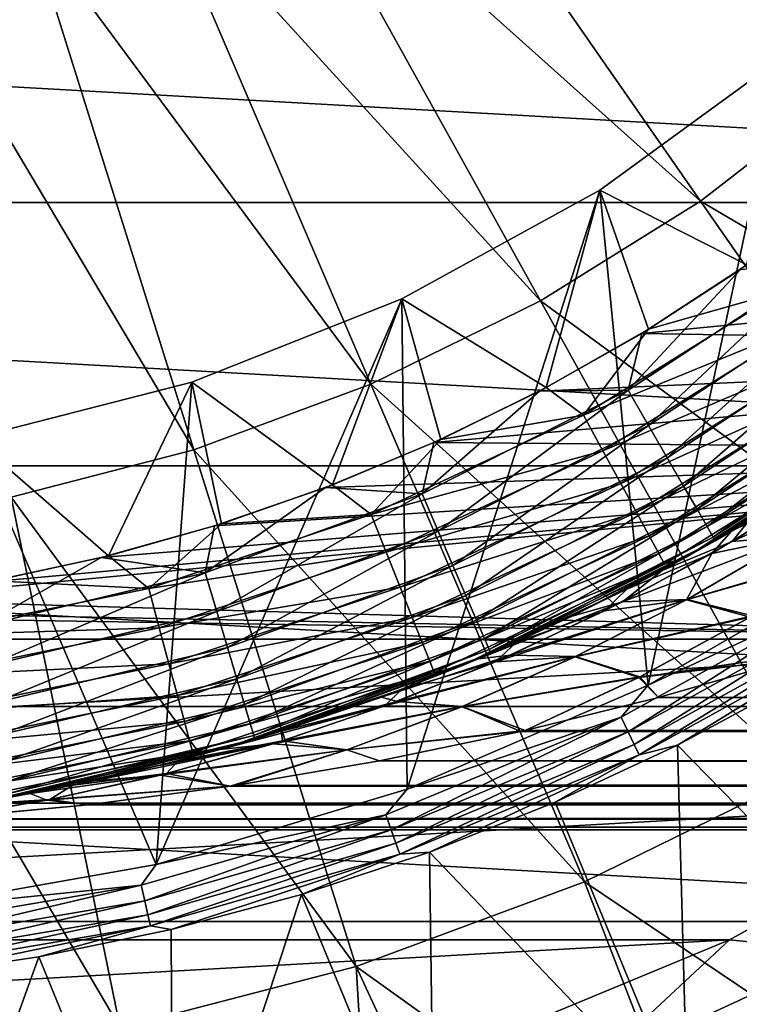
# Model space of a CAD drawing. Header units: metres. Extents: x -99 to 99, y -314 to 25.
# Tile 50 of 256: x -73.83 to -68.83, y -16.21 to -9.37. Entities that reach past the tile are written whole.
import ezdxf

# ---------------------------------------------------------------- set-up
doc = ezdxf.new("R2010")
doc.units = ezdxf.units.M
doc.layers.add('solid_K2442E1000C35', color=7, linetype='CONTINUOUS')

msp = doc.modelspace()

# ---------------------------------------------------------------- linework, layer by layer
at = {"layer": 'solid_K2442E1000C35'}
for points in [[(-68.063637, -9.827191, 108.093414), (-70.568115, -6.909821, 108.963676), (-71.2976, -7.474488, 108.963676)], [(-68.063637, -9.827191, 108.093414), (-67.112717, -8.923278, 108.093414), (-70.568115, -6.909821, 108.963676)], [(-69.10112, -10.630264, 108.093414), (-71.2976, -7.474488, 108.963676), (-72.080475, -7.962457, 108.963676)], [(-69.10112, -10.630264, 108.093414), (-68.063637, -9.827191, 108.093414), (-71.2976, -7.474488, 108.963676)], [(-70.214523, -11.324256, 108.093414), (-72.080475, -7.962457, 108.963676), (-72.908699, -8.368719, 108.963676)], [(-70.214523, -11.324256, 108.093414), (-69.10112, -10.630264, 108.093414), (-72.080475, -7.962457, 108.963676)], [(-71.392433, -11.902046, 108.093414), (-72.908699, -8.368719, 108.963676), (-73.773773, -8.689108, 108.963676)], [(-71.392433, -11.902046, 108.093414), (-70.214523, -11.324256, 108.093414), (-72.908699, -8.368719, 108.963676)], [(-94.519592, -8.677193, -4), (-58.480408, -8.677193, -4), (-59.565697, -10.640945, -4)], [(-94.519592, -8.677193, -4), (-59.565697, -10.640945, -4), (-93.434303, -10.640945, -4)], [(-72.622742, -12.357704, 108.093414), (-73.773773, -8.689108, 108.963676), (-74.666824, -8.920335, 108.963676)], [(-72.622742, -12.357704, 108.093414), (-71.392433, -11.902046, 108.093414), (-73.773773, -8.689108, 108.963676)], [(-73.892845, -12.686557, 108.093414), (-72.622742, -12.357704, 108.093414), (-74.666824, -8.920335, 108.963676)], [(-68.532455, -9.631625, 59.5), (-69.8022, -10.554106, 59.5), (-68.778885, -11.074023, 59.5)], [(-69.802139, -10.554075, 60.900002), (-69.8022, -10.554106, 59.5), (-68.532455, -9.631625, 59.5)], [(-68.532188, -9.6314, 60.900002), (-69.802139, -10.554075, 60.900002), (-68.532455, -9.631625, 59.5)], [(-69.466721, -13.994093, 60.900002), (-69.802139, -10.554075, 60.900002), (-68.532188, -9.6314, 60.900002)], [(-67.889122, -13.0826, 60.900002), (-69.466721, -13.994093, 60.900002), (-68.532188, -9.6314, 60.900002)], [(-65.611595, -12.683472, 106.922951), (-68.063637, -9.827191, 108.093414), (-69.10112, -10.630264, 108.093414)], [(-69.802139, -10.554075, 60.900002), (-71.177711, -11.310313, 60.900002), (-69.8022, -10.554106, 59.5)], [(-71.139763, -14.716301, 60.900002), (-71.177711, -11.310313, 60.900002), (-69.802139, -10.554075, 60.900002)], [(-71.177711, -11.310313, 60.900002), (-71.177658, -11.310305, 59.5), (-69.8022, -10.554106, 59.5)], [(-69.8022, -10.554106, 59.5), (-71.177658, -11.310305, 59.5), (-70.173508, -11.925833, 59.5)], [(-69.466721, -13.994093, 60.900002), (-71.139763, -14.716301, 60.900002), (-69.802139, -10.554075, 60.900002)], [(-69.8022, -10.554106, 59.5), (-70.173508, -11.925833, 59.5), (-69.463623, -11.521256, 59.5)], [(-69.8022, -10.554106, 59.5), (-69.463623, -11.521256, 59.5), (-68.778885, -11.074023, 59.5)], [(-93.434303, -10.640945, -4), (-59.565697, -10.640945, -4), (-60.863178, -12.469543, -4)], [(-93.434303, -10.640945, -4), (-60.863178, -12.469543, -4), (-92.136826, -12.469543, -4)], [(-66.95063, -13.719959, 106.922951), (-69.10112, -10.630264, 108.093414), (-70.214523, -11.324256, 108.093414)], [(-66.95063, -13.719959, 106.922951), (-65.611595, -12.683472, 106.922951), (-69.10112, -10.630264, 108.093414)], [(-62.808765, -10.899544), (-68.825058, -11.106088), (-69.510223, -11.549583)], [(-62.808765, -10.899544), (-69.510223, -11.549583), (-63.442238, -11.650954)], [(-68.825058, -11.106088), (-68.263611, -11.063393, 0.028822), (-69.603683, -11.944773, 0.028822)], [(-69.462852, -12.188699, 0.114293), (-69.603683, -11.944773, 0.028822), (-68.263611, -11.063393, 0.028822)], [(-68.531845, -11.256016, 59.471519), (-68.778885, -11.074023, 59.5), (-69.463623, -11.521256, 59.5)], [(-68.095413, -11.28932, 0.114293), (-69.462852, -12.188699, 0.114293), (-68.263611, -11.063393, 0.028822)], [(-69.510223, -11.549583), (-68.825058, -11.106088), (-69.603683, -11.944773, 0.028822)], [(-69.914879, -12.11716, 59.471519), (-68.531845, -11.256016, 59.471519), (-69.463623, -11.521256, 59.5)], [(-68.369049, -11.485989, 59.386375), (-68.531845, -11.256016, 59.471519), (-69.914879, -12.11716, 59.471519)], [(-72.885605, -15.23935, 60.900002), (-72.637238, -11.888187, 60.900002), (-71.177711, -11.310313, 60.900002)], [(-71.139763, -14.716301, 60.900002), (-72.885605, -15.23935, 60.900002), (-71.177711, -11.310313, 60.900002)], [(-71.177658, -11.310305, 59.5), (-72.637505, -11.888261, 59.5), (-71.659286, -12.602277, 59.5)], [(-72.637238, -11.888187, 60.900002), (-72.637505, -11.888261, 59.5), (-71.177658, -11.310305, 59.5)], [(-71.177711, -11.310313, 60.900002), (-72.637238, -11.888187, 60.900002), (-71.177658, -11.310305, 59.5)], [(-71.177658, -11.310305, 59.5), (-71.659286, -12.602277, 59.5), (-70.906143, -12.286526, 59.5)], [(-68.38765, -14.61566, 106.922951), (-70.214523, -11.324256, 108.093414), (-71.392433, -11.902046, 108.093414)], [(-71.177658, -11.310305, 59.5), (-70.906143, -12.286526, 59.5), (-70.173508, -11.925833, 59.5)], [(-68.38765, -14.61566, 106.922951), (-66.95063, -13.719959, 106.922951), (-70.214523, -11.324256, 108.093414)], [(-69.333076, -12.413474, 0.253123), (-69.462852, -12.188699, 0.114293), (-68.095413, -11.28932, 0.114293)], [(-67.940422, -11.49751, 0.253123), (-69.333076, -12.413474, 0.253123), (-68.095413, -11.28932, 0.114293)], [(-68.369049, -11.485989, 59.386375), (-69.914879, -12.11716, 59.471519), (-69.780334, -12.364726, 59.386375)], [(-68.369049, -11.485989, 59.386375), (-69.780334, -12.364726, 59.386375), (-68.218994, -11.697963, 59.247849)], [(-70.22097, -11.950884), (-69.510223, -11.549583), (-69.603683, -11.944773, 0.028822)], [(-63.442238, -11.650954), (-69.510223, -11.549583), (-70.22097, -11.950884)], [(-69.914879, -12.11716, 59.471519), (-69.463623, -11.521256, 59.5), (-70.173508, -11.925833, 59.5)], [(-69.21936, -12.610442, 0.439965), (-69.333076, -12.413474, 0.253123), (-67.940422, -11.49751, 0.253123)], [(-67.804604, -11.679944, 0.439965), (-69.21936, -12.610442, 0.439965), (-67.940422, -11.49751, 0.253123)], [(-63.442238, -11.650954), (-70.22097, -11.950884), (-70.954681, -12.308506)], [(-63.442238, -11.650954), (-70.954681, -12.308506), (-64.116875, -12.365596)], [(-69.780334, -12.364726, 59.386375), (-69.656326, -12.592916, 59.247849), (-68.218994, -11.697963, 59.247849)], [(-68.218994, -11.697963, 59.247849), (-69.656326, -12.592916, 59.247849), (-68.087456, -11.883775, 59.061272)], [(-69.126068, -12.77202, 0.667624), (-69.21936, -12.610442, 0.439965), (-67.804604, -11.679944, 0.439965)], [(-67.693192, -11.829599, 0.667624), (-69.126068, -12.77202, 0.667624), (-67.804604, -11.679944, 0.439965)], [(-69.056808, -12.891985, 0.927336), (-69.126068, -12.77202, 0.667624), (-67.693192, -11.829599, 0.667624)], [(-67.610466, -11.940712, 0.927336), (-69.056808, -12.891985, 0.927336), (-67.693192, -11.829599, 0.667624)], [(-72.637238, -11.888187, 60.900002), (-74.157684, -12.278581, 60.900002), (-72.637505, -11.888261, 59.5)], [(-72.885605, -15.23935, 60.900002), (-74.157684, -12.278581, 60.900002), (-72.637238, -11.888187, 60.900002)], [(-74.157684, -12.278581, 60.900002), (-74.157227, -12.278486, 59.5), (-72.637505, -11.888261, 59.5)], [(-72.637505, -11.888261, 59.5), (-74.157227, -12.278486, 59.5), (-73.217087, -13.09475, 59.5)], [(-72.637505, -11.888261, 59.5), (-73.217087, -13.09475, 59.5), (-72.43055, -12.872044, 59.5)], [(-72.637505, -11.888261, 59.5), (-72.43055, -12.872044, 59.5), (-71.659286, -12.602277, 59.5)], [(-69.907913, -15.361385, 106.922951), (-71.392433, -11.902046, 108.093414), (-72.622742, -12.357704, 108.093414)], [(-69.907913, -15.361385, 106.922951), (-68.38765, -14.61566, 106.922951), (-71.392433, -11.902046, 108.093414)], [(-69.656326, -12.592916, 59.247849), (-69.547623, -12.792944, 59.061272), (-68.087456, -11.883775, 59.061272)], [(-68.087456, -11.883775, 59.061272), (-69.547623, -12.792944, 59.061272), (-67.979507, -12.036271, 58.833832)], [(-70.22097, -11.950884), (-69.603683, -11.944773, 0.028822), (-71.037018, -12.66462, 0.028822)], [(-70.925453, -12.923246, 0.114293), (-71.037018, -12.66462, 0.028822), (-69.603683, -11.944773, 0.028822)], [(-70.954681, -12.308506), (-70.22097, -11.950884), (-71.037018, -12.66462, 0.028822)], [(-69.462852, -12.188699, 0.114293), (-70.925453, -12.923246, 0.114293), (-69.603683, -11.944773, 0.028822)], [(-69.914879, -12.11716, 59.471519), (-70.173508, -11.925833, 59.5), (-70.906143, -12.286526, 59.5)], [(-69.014236, -12.965718, 1.209098), (-69.056808, -12.891985, 0.927336), (-67.610466, -11.940712, 0.927336)], [(-67.559624, -12.009005, 1.209098), (-69.014236, -12.965718, 1.209098), (-67.610466, -11.940712, 0.927336)], [(-69.547623, -12.792944, 59.061272), (-69.458405, -12.957108, 58.833832), (-67.979507, -12.036271, 58.833832)], [(-67.979507, -12.036271, 58.833832), (-69.458405, -12.957108, 58.833832), (-67.899292, -12.14958, 58.574284)], [(-67.559624, -12.009005, 1.209098), (-69, -12.990381, 1.5), (-69.014236, -12.965718, 1.209098)], [(-67.559624, -12.009005, 1.209098), (-67.542618, -12.031848, 1.5), (-69, -12.990381, 1.5)], [(-68.771309, -12.855637, 30.385977), (-69, -12.990381, 1.5), (-67.542618, -12.031848, 1.5)], [(-71.389809, -12.809192, 59.471519), (-69.914879, -12.11716, 59.471519), (-70.906143, -12.286526, 59.5)], [(-69.780334, -12.364726, 59.386375), (-69.914879, -12.11716, 59.471519), (-71.389809, -12.809192, 59.471519)], [(-69.458405, -12.957108, 58.833832), (-69.39212, -13.079085, 58.574284), (-67.899292, -12.14958, 58.574284)], [(-67.899292, -12.14958, 58.574284), (-69.39212, -13.079085, 58.574284), (-67.849915, -12.219338, 58.292622)], [(-68.196762, -12.492247, 52.403149), (-67.734833, -12.172584, 58), (-69.196289, -13.101748, 58)], [(-67.849915, -12.219338, 58.292622), (-69.196289, -13.101748, 58), (-67.734833, -12.172584, 58)], [(-70.822655, -13.161568, 0.253123), (-70.925453, -12.923246, 0.114293), (-69.462852, -12.188699, 0.114293)], [(-69.333076, -12.413474, 0.253123), (-70.822655, -13.161568, 0.253123), (-69.462852, -12.188699, 0.114293)], [(-69.39212, -13.079085, 58.574284), (-69.351311, -13.154181, 58.292622), (-67.849915, -12.219338, 58.292622)], [(-67.849915, -12.219338, 58.292622), (-69.351311, -13.154181, 58.292622), (-69.196289, -13.101748, 58)], [(-72.885605, -15.23935, 60.900002), (-74.680573, -15.556073, 60.900002), (-74.157684, -12.278581, 60.900002)], [(-74.157227, -12.278486, 59.5), (-74.015778, -13.269462, 59.5), (-73.217087, -13.09475, 59.5)], [(-71.708656, -12.621129), (-70.954681, -12.308506), (-71.037018, -12.66462, 0.028822)], [(-64.116875, -12.365596), (-70.954681, -12.308506), (-71.708656, -12.621129)], [(-71.389809, -12.809192, 59.471519), (-70.906143, -12.286526, 59.5), (-71.659286, -12.602277, 59.5)], [(-64.116875, -12.365596), (-74.064301, -13.278452), (-74.871216, -13.401381)], [(-64.116875, -12.365596), (-74.871216, -13.401381), (-65.580643, -13.675435)], [(-64.116875, -12.365596), (-73.266304, -13.106987), (-74.064301, -13.278452)], [(-71.495819, -15.949481, 106.922951), (-72.622742, -12.357704, 108.093414), (-73.892845, -12.686557, 108.093414)], [(-64.116875, -12.365596), (-72.480141, -12.887613), (-73.266304, -13.106987)], [(-71.495819, -15.949481, 106.922951), (-69.907913, -15.361385, 106.922951), (-72.622742, -12.357704, 108.093414)], [(-64.116875, -12.365596), (-71.708656, -12.621129), (-72.480141, -12.887613)], [(-69.780334, -12.364726, 59.386375), (-71.389809, -12.809192, 59.471519), (-71.285408, -13.070897, 59.386375)], [(-69.780334, -12.364726, 59.386375), (-71.285408, -13.070897, 59.386375), (-69.656326, -12.592916, 59.247849)], [(-70.732567, -13.370406, 0.439965), (-70.822655, -13.161568, 0.253123), (-69.333076, -12.413474, 0.253123)], [(-69.21936, -12.610442, 0.439965), (-70.732567, -13.370406, 0.439965), (-69.333076, -12.413474, 0.253123)], [(-92.136826, -12.469543, -4), (-60.863178, -12.469543, -4), (-62.357864, -14.142136, -4)], [(-92.136826, -12.469543, -4), (-62.357864, -14.142136, -4), (-90.642136, -14.142136, -4)], [(-68.886093, -12.923946, 51.456398), (-68.196762, -12.492247, 52.403149), (-69.196289, -13.101748, 58)], [(-68.290161, -12.631131, 51.031139), (-68.196762, -12.492247, 52.403149), (-68.886093, -12.923946, 51.456398)], [(-68.880981, -12.996449, 31.796312), (-67.692696, -12.460917, 31.456722), (-68.43483, -12.955284, 32.508308)], [(-68.880981, -12.996449, 31.796312), (-68.131531, -12.526501, 30.746582), (-67.692696, -12.460917, 31.456722)], [(-68.880981, -12.996449, 31.796312), (-68.771309, -12.855637, 30.385977), (-68.131531, -12.526501, 30.746582)], [(-71.708656, -12.621129), (-71.037018, -12.66462, 0.028822), (-72.544228, -13.213201, 0.028822)], [(-72.480141, -12.887613), (-71.708656, -12.621129), (-72.544228, -13.213201, 0.028822)], [(-71.389809, -12.809192, 59.471519), (-71.659286, -12.602277, 59.5), (-72.43055, -12.872044, 59.5)], [(-71.285408, -13.070897, 59.386375), (-71.189171, -13.312119, 59.247849), (-69.656326, -12.592916, 59.247849)], [(-69.656326, -12.592916, 59.247849), (-71.189171, -13.312119, 59.247849), (-69.547623, -12.792944, 59.061272)], [(-70.658669, -13.541721, 0.667624), (-70.732567, -13.370406, 0.439965), (-69.21936, -12.610442, 0.439965)], [(-69.126068, -12.77202, 0.667624), (-70.658669, -13.541721, 0.667624), (-69.21936, -12.610442, 0.439965)], [(-68.290161, -12.631131, 51.031139), (-68.886093, -12.923946, 51.456398), (-69.022675, -13.078538, 50.005722)], [(-68.290161, -12.631131, 51.031139), (-69.022675, -13.078538, 50.005722), (-68.440132, -12.958557, 49.48436)], [(-73.135078, -16.373915, 106.922951), (-73.892845, -12.686557, 108.093414), (-75.189697, -12.885227, 108.093414)], [(-73.135078, -16.373915, 106.922951), (-71.495819, -15.949481, 106.922951), (-73.892845, -12.686557, 108.093414)], [(-72.463448, -13.483029, 0.114293), (-72.544228, -13.213201, 0.028822), (-71.037018, -12.66462, 0.028822)], [(-70.925453, -12.923246, 0.114293), (-72.463448, -13.483029, 0.114293), (-71.037018, -12.66462, 0.028822)], [(-70.603806, -13.668916, 0.927336), (-70.658669, -13.541721, 0.667624), (-69.126068, -12.77202, 0.667624)], [(-69.056808, -12.891985, 0.927336), (-70.603806, -13.668916, 0.927336), (-69.126068, -12.77202, 0.667624)], [(-72.936066, -13.322454, 59.471519), (-71.389809, -12.809192, 59.471519), (-72.43055, -12.872044, 59.5)], [(-71.285408, -13.070897, 59.386375), (-71.389809, -12.809192, 59.471519), (-72.936066, -13.322454, 59.471519)], [(-71.189171, -13.312119, 59.247849), (-71.104813, -13.523571, 59.061272), (-69.547623, -12.792944, 59.061272)], [(-69.547623, -12.792944, 59.061272), (-71.104813, -13.523571, 59.061272), (-69.458405, -12.957108, 58.833832)], [(-68.771309, -12.855637, 30.385977), (-69.36927, -13.196694, 31.20714), (-69, -12.990381, 1.5)], [(-68.880981, -12.996449, 31.796312), (-69.36927, -13.196694, 31.20714), (-68.771309, -12.855637, 30.385977)], [(-74.808861, -16.630329, 106.922951), (-73.135078, -16.373915, 106.922951), (-75.189697, -12.885227, 108.093414)], [(-73.266304, -13.106987), (-72.480141, -12.887613), (-72.544228, -13.213201, 0.028822)], [(-72.936066, -13.322454, 59.471519), (-72.43055, -12.872044, 59.5), (-73.217087, -13.09475, 59.5)], [(-72.389008, -13.731673, 0.253123), (-72.463448, -13.483029, 0.114293), (-70.925453, -12.923246, 0.114293)], [(-70.822655, -13.161568, 0.253123), (-72.389008, -13.731673, 0.253123), (-70.925453, -12.923246, 0.114293)], [(-70.570084, -13.747092, 1.209098), (-70.603806, -13.668916, 0.927336), (-69.056808, -12.891985, 0.927336)], [(-69.014236, -12.965718, 1.209098), (-70.570084, -13.747092, 1.209098), (-69.056808, -12.891985, 0.927336)], [(-69.614433, -13.32625, 50.4562), (-68.886093, -12.923946, 51.456398), (-69.196289, -13.101748, 58)], [(-69.022675, -13.078538, 50.005722), (-68.886093, -12.923946, 51.456398), (-69.614433, -13.32625, 50.4562)], [(-71.104813, -13.523571, 59.061272), (-71.035583, -13.69711, 58.833832), (-69.458405, -12.957108, 58.833832)], [(-69.458405, -12.957108, 58.833832), (-71.035583, -13.69711, 58.833832), (-69.39212, -13.079085, 58.574284)], [(-69.014236, -12.965718, 1.209098), (-70.5588, -13.773242, 1.5), (-70.570084, -13.747092, 1.209098)], [(-69.014236, -12.965718, 1.209098), (-69, -12.990381, 1.5), (-70.5588, -13.773242, 1.5)], [(-69.993958, -13.5156, 32.064995), (-70.5588, -13.773242, 1.5), (-69, -12.990381, 1.5)], [(-69.36927, -13.196694, 31.20714), (-69.993958, -13.5156, 32.064995), (-69, -12.990381, 1.5)], [(-69.645195, -13.415532, 32.863663), (-68.43483, -12.955284, 32.508308), (-69.19458, -13.399655, 33.578556)], [(-69.645195, -13.415532, 32.863663), (-68.880981, -12.996449, 31.796312), (-68.43483, -12.955284, 32.508308)], [(-69.645195, -13.415532, 32.863663), (-69.36927, -13.196694, 31.20714), (-68.880981, -12.996449, 31.796312)], [(-68.440132, -12.958557, 49.48436), (-69.198952, -13.402013, 48.415447), (-67.999855, -13.057186, 48.740311)], [(-69.022675, -13.078538, 50.005722), (-69.198952, -13.402013, 48.415447), (-68.440132, -12.958557, 49.48436)], [(-69.19458, -13.399655, 33.578556), (-68.43483, -12.955284, 32.508308), (-67.975342, -13.041138, 33.22517)], [(-69.198952, -13.402013, 48.415447), (-68.75666, -13.522426, 47.675205), (-67.999855, -13.057186, 48.740311)], [(-69.19458, -13.399655, 33.578556), (-67.975342, -13.041138, 33.22517), (-68.739838, -13.512767, 34.301346)], [(-73.266304, -13.106987), (-72.544228, -13.213201, 0.028822), (-74.104935, -13.583095, 0.028822)], [(-74.064301, -13.278452), (-73.266304, -13.106987), (-74.104935, -13.583095, 0.028822)], [(-72.936066, -13.322454, 59.471519), (-73.217087, -13.09475, 59.5), (-74.015778, -13.269462, 59.5)], [(-71.285408, -13.070897, 59.386375), (-72.936066, -13.322454, 59.471519), (-72.863251, -13.594646, 59.386375)], [(-71.285408, -13.070897, 59.386375), (-72.863251, -13.594646, 59.386375), (-71.189171, -13.312119, 59.247849)], [(-71.035583, -13.69711, 58.833832), (-70.984146, -13.826054, 58.574284), (-69.39212, -13.079085, 58.574284)], [(-69.39212, -13.079085, 58.574284), (-70.984146, -13.826054, 58.574284), (-69.351311, -13.154181, 58.292622)], [(-69.614433, -13.32625, 50.4562), (-69.196289, -13.101748, 58), (-70.755112, -13.856271, 58)], [(-69.351311, -13.154181, 58.292622), (-70.755112, -13.856271, 58), (-69.196289, -13.101748, 58)], [(-69.022675, -13.078538, 50.005722), (-69.614433, -13.32625, 50.4562), (-69.768837, -13.478006, 48.9641)], [(-69.022675, -13.078538, 50.005722), (-69.768837, -13.478006, 48.9641), (-69.198952, -13.402013, 48.415447)], [(-68.104546, -13.361295, 60.914093), (-69.466721, -13.994093, 60.900002), (-67.889122, -13.0826, 60.900002)], [(-72.323776, -13.949558, 0.439965), (-72.389008, -13.731673, 0.253123), (-70.822655, -13.161568, 0.253123)], [(-70.732567, -13.370406, 0.439965), (-72.323776, -13.949558, 0.439965), (-70.822655, -13.161568, 0.253123)], [(-70.984146, -13.826054, 58.574284), (-70.952477, -13.905438, 58.292622), (-69.351311, -13.154181, 58.292622)], [(-69.351311, -13.154181, 58.292622), (-70.952477, -13.905438, 58.292622), (-70.755112, -13.856271, 58)], [(-69.645195, -13.415532, 32.863663), (-69.993958, -13.5156, 32.064995), (-69.36927, -13.196694, 31.20714)], [(-74.532066, -13.649784, 59.471519), (-72.936066, -13.322454, 59.471519), (-74.015778, -13.269462, 59.5)], [(-74.056023, -13.860477, 0.114293), (-74.104935, -13.583095, 0.028822), (-72.544228, -13.213201, 0.028822)], [(-72.463448, -13.483029, 0.114293), (-74.056023, -13.860477, 0.114293), (-72.544228, -13.213201, 0.028822)], [(-72.863251, -13.594646, 59.386375), (-72.936066, -13.322454, 59.471519), (-74.532066, -13.649784, 59.471519)], [(-72.863251, -13.594646, 59.386375), (-72.796143, -13.845534, 59.247849), (-71.189171, -13.312119, 59.247849)], [(-71.189171, -13.312119, 59.247849), (-72.796143, -13.845534, 59.247849), (-71.104813, -13.523571, 59.061272)], [(-70.380013, -13.694734, 49.404766), (-69.614433, -13.32625, 50.4562), (-70.755112, -13.856271, 58)], [(-69.768837, -13.478006, 48.9641), (-69.614433, -13.32625, 50.4562), (-70.380013, -13.694734, 49.404766)], [(-65.580643, -13.675435), (-74.871216, -13.401381), (-75.684105, -13.475322)], [(-72.270264, -14.128294, 0.667624), (-72.323776, -13.949558, 0.439965), (-70.732567, -13.370406, 0.439965)], [(-70.658669, -13.541721, 0.667624), (-72.270264, -14.128294, 0.667624), (-70.732567, -13.370406, 0.439965)], [(-70.526787, -13.830856, 47.908791), (-69.973221, -13.796728, 47.330765), (-69.198952, -13.402013, 48.415447)], [(-69.768837, -13.478006, 48.9641), (-70.526787, -13.830856, 47.908791), (-69.198952, -13.402013, 48.415447)], [(-70.42218, -13.785187, 33.945889), (-69.19458, -13.399655, 33.578556), (-69.969826, -13.795147, 34.664635)], [(-70.42218, -13.785187, 33.945889), (-69.645195, -13.415532, 32.863663), (-69.19458, -13.399655, 33.578556)], [(-69.198952, -13.402013, 48.415447), (-69.973221, -13.796728, 47.330765), (-68.75666, -13.522426, 47.675205)], [(-69.969826, -13.795147, 34.664635), (-69.19458, -13.399655, 33.578556), (-68.739838, -13.512767, 34.301346)], [(-68.104546, -13.361295, 60.914093), (-69.65332, -14.217275, 60.914093), (-69.466721, -13.994093, 60.900002)], [(-69.605019, -14.317582, 60.955631), (-69.65332, -14.217275, 60.914093), (-68.104546, -13.361295, 60.914093)], [(-68.045311, -13.455564, 60.955631), (-69.605019, -14.317582, 60.955631), (-68.104546, -13.361295, 60.914093)], [(-65.580643, -13.675435), (-75.684105, -13.475322), (-76.5, -13.5)], [(-69.645195, -13.415532, 32.863663), (-70.644325, -13.809819, 32.958145), (-69.993958, -13.5156, 32.064995)], [(-70.42218, -13.785187, 33.945889), (-70.644325, -13.809819, 32.958145), (-69.645195, -13.415532, 32.863663)], [(-69.562325, -14.406226, 61.022266), (-69.605019, -14.317582, 60.955631), (-68.045311, -13.455564, 60.955631)], [(-67.992966, -13.53887, 61.022266), (-69.562325, -14.406226, 61.022266), (-68.045311, -13.455564, 60.955631)], [(-65.580643, -13.675435), (-76.5, -13.5), (-87.419357, -13.675434)], [(-74.010956, -14.116082, 0.253123), (-74.056023, -13.860477, 0.114293), (-72.463448, -13.483029, 0.114293)], [(-72.389008, -13.731673, 0.253123), (-74.010956, -14.116082, 0.253123), (-72.463448, -13.483029, 0.114293)], [(-72.796143, -13.845534, 59.247849), (-72.737305, -14.065459, 59.061272), (-71.104813, -13.523571, 59.061272)], [(-71.104813, -13.523571, 59.061272), (-72.737305, -14.065459, 59.061272), (-71.035583, -13.69711, 58.833832)], [(-72.230537, -14.260998, 0.927336), (-72.270264, -14.128294, 0.667624), (-70.658669, -13.541721, 0.667624)], [(-70.603806, -13.668916, 0.927336), (-72.230537, -14.260998, 0.927336), (-70.658669, -13.541721, 0.667624)], [(-69.993958, -13.5156, 32.064995), (-70.644325, -13.809819, 32.958145), (-70.5588, -13.773242, 1.5)], [(-69.768837, -13.478006, 48.9641), (-70.380013, -13.694734, 49.404766), (-70.526787, -13.830856, 47.908791)], [(-69.973221, -13.796728, 47.330765), (-69.531288, -13.93973, 46.593773), (-68.75666, -13.522426, 47.675205)], [(-69.969826, -13.795147, 34.664635), (-68.739838, -13.512767, 34.301346), (-69.522598, -13.935396, 35.394264)], [(-69.527664, -14.4782, 61.110237), (-69.562325, -14.406226, 61.022266), (-67.992966, -13.53887, 61.022266)], [(-68.75666, -13.522426, 47.675205), (-69.531288, -13.93973, 46.593773), (-68.302826, -13.761291, 46.968826)], [(-67.950462, -13.60651, 61.110237), (-69.527664, -14.4782, 61.110237), (-67.992966, -13.53887, 61.022266)], [(-69.522598, -13.935396, 35.394264), (-68.739838, -13.512767, 34.301346), (-68.467812, -13.812801, 35.151363)], [(-72.863251, -13.594646, 59.386375), (-74.532066, -13.649784, 59.471519), (-74.491859, -13.928664, 59.386375)], [(-72.863251, -13.594646, 59.386375), (-74.491859, -13.928664, 59.386375), (-72.796143, -13.845534, 59.247849)], [(-67.950462, -13.60651, 61.110237), (-69.26255, -14.410977, 61.214134), (-69.527664, -14.4782, 61.110237)], [(-67.950462, -13.60651, 61.110237), (-68.436874, -13.965777, 61.214134), (-69.26255, -14.410977, 61.214134)], [(-65.580643, -13.675435), (-87.419357, -13.675434), (-85.818214, -14.812853)], [(-65.580643, -13.675435), (-85.818214, -14.812853), (-67.181786, -14.812854)], [(-72.206116, -14.342561, 1.209098), (-72.230537, -14.260998, 0.927336), (-70.603806, -13.668916, 0.927336)], [(-70.570084, -13.747092, 1.209098), (-72.206116, -14.342561, 1.209098), (-70.603806, -13.668916, 0.927336)], [(-73.971458, -14.340066, 0.439965), (-74.010956, -14.116082, 0.253123), (-72.389008, -13.731673, 0.253123)], [(-72.323776, -13.949558, 0.439965), (-73.971458, -14.340066, 0.439965), (-72.389008, -13.731673, 0.253123)], [(-72.737305, -14.065459, 59.061272), (-72.689026, -14.245951, 58.833832), (-71.035583, -13.69711, 58.833832)], [(-71.035583, -13.69711, 58.833832), (-72.689026, -14.245951, 58.833832), (-70.984146, -13.826054, 58.574284)], [(-70.570084, -13.747092, 1.209098), (-72.197952, -14.369843, 1.5), (-72.206116, -14.342561, 1.209098)], [(-70.570084, -13.747092, 1.209098), (-70.5588, -13.773242, 1.5), (-72.197952, -14.369843, 1.5)], [(-71.180626, -14.025128, 48.305294), (-70.380013, -13.694734, 49.404766), (-70.755112, -13.856271, 58)], [(-70.526787, -13.830856, 47.908791), (-70.380013, -13.694734, 49.404766), (-71.180626, -14.025128, 48.305294)], [(-72.015533, -14.313965, 34.841255), (-72.197952, -14.369843, 1.5), (-70.5588, -13.773242, 1.5)], [(-71.318985, -14.076829, 33.884865), (-72.015533, -14.313965, 34.841255), (-70.5588, -13.773242, 1.5)], [(-70.644325, -13.809819, 32.958145), (-71.318985, -14.076829, 33.884865), (-70.5588, -13.773242, 1.5)], [(-70.42218, -13.785187, 33.945889), (-71.318985, -14.076829, 33.884865), (-70.644325, -13.809819, 32.958145)], [(-71.210083, -14.106592, 35.040474), (-71.318985, -14.076829, 33.884865), (-70.42218, -13.785187, 33.945889)], [(-71.294876, -14.138106, 46.84206), (-70.761063, -14.143536, 46.232868), (-69.973221, -13.796728, 47.330765)], [(-70.526787, -13.830856, 47.908791), (-71.294876, -14.138106, 46.84206), (-69.973221, -13.796728, 47.330765)], [(-71.210083, -14.106592, 35.040474), (-70.42218, -13.785187, 33.945889), (-69.969826, -13.795147, 34.664635)], [(-71.210083, -14.106592, 35.040474), (-69.969826, -13.795147, 34.664635), (-70.758682, -14.142599, 35.763977)], [(-69.973221, -13.796728, 47.330765), (-70.761063, -14.143536, 46.232868), (-69.531288, -13.93973, 46.593773)], [(-70.758682, -14.142599, 35.763977), (-69.969826, -13.795147, 34.664635), (-69.522598, -13.935396, 35.394264)], [(-69.531288, -13.93973, 46.593773), (-68.46785, -13.812812, 46.84861), (-68.302826, -13.761291, 46.968826)], [(-69.531288, -13.93973, 46.593773), (-69.393951, -14.079275, 46.174362), (-68.46785, -13.812812, 46.84861)], [(-69.522598, -13.935396, 35.394264), (-68.467812, -13.812801, 35.151363), (-69.393913, -14.079266, 35.825611)], [(-69.393951, -14.079275, 46.174362), (69.393951, -14.079274, 46.174362), (68.46785, -13.812811, 46.84861)], [(-68.46785, -13.812812, 46.84861), (-69.393951, -14.079275, 46.174362), (68.46785, -13.812811, 46.84861)], [(-69.393913, -14.079266, 35.825611), (-68.467812, -13.812801, 35.151363), (69.393921, -14.079266, 35.825615)], [(-74.491859, -13.928664, 59.386375), (-74.454796, -14.185717, 59.247849), (-72.796143, -13.845534, 59.247849)], [(-72.796143, -13.845534, 59.247849), (-74.454796, -14.185717, 59.247849), (-72.737305, -14.065459, 59.061272)], [(-72.689026, -14.245951, 58.833832), (-72.653152, -14.380062, 58.574284), (-70.984146, -13.826054, 58.574284)], [(-70.984146, -13.826054, 58.574284), (-72.653152, -14.380062, 58.574284), (-70.952477, -13.905438, 58.292622)], [(-71.180626, -14.025128, 48.305294), (-70.755112, -13.856271, 58), (-72.390511, -14.42609, 58)], [(-70.952477, -13.905438, 58.292622), (-72.390511, -14.42609, 58), (-70.755112, -13.856271, 58)], [(-70.526787, -13.830856, 47.908791), (-71.180626, -14.025128, 48.305294), (-71.294876, -14.138106, 46.84206)], [(-73.939064, -14.523806, 0.667624), (-73.971458, -14.340066, 0.439965), (-72.323776, -13.949558, 0.439965)], [(-72.270264, -14.128294, 0.667624), (-73.939064, -14.523806, 0.667624), (-72.323776, -13.949558, 0.439965)], [(-72.653152, -14.380062, 58.574284), (-72.631065, -14.462626, 58.292622), (-70.952477, -13.905438, 58.292622)], [(-70.952477, -13.905438, 58.292622), (-72.631065, -14.462626, 58.292622), (-72.390511, -14.42609, 58)], [(-70.761063, -14.143536, 46.232868), (-70.321541, -14.309476, 45.498768), (-69.531288, -13.93973, 46.593773)], [(-70.758682, -14.142599, 35.763977), (-69.522598, -13.935396, 35.394264), (-70.321342, -14.309429, 36.501087)], [(-69.531288, -13.93973, 46.593773), (-70.321541, -14.309476, 45.498768), (-69.393951, -14.079275, 46.174362)], [(-69.522598, -13.935396, 35.394264), (-69.393913, -14.079266, 35.825611), (-70.321342, -14.309429, 36.501087)], [(-69.65332, -14.217275, 60.914093), (-71.139763, -14.716301, 60.900002), (-69.466721, -13.994093, 60.900002)], [(-67.505394, -16.205179, 67.748955), (-69.26255, -14.410977, 61.214134), (-68.436874, -13.965777, 61.214134)], [(-74.454796, -14.185717, 59.247849), (-74.42231, -14.411044, 59.061272), (-72.737305, -14.065459, 59.061272)], [(-72.737305, -14.065459, 59.061272), (-74.42231, -14.411044, 59.061272), (-72.689026, -14.245951, 58.833832)], [(-72.013458, -14.313313, 47.161613), (-71.180626, -14.025128, 48.305294), (-72.390511, -14.42609, 58)], [(-71.210083, -14.106592, 35.040474), (-72.015533, -14.313965, 34.841255), (-71.318985, -14.076829, 33.884865)], [(-71.294876, -14.138106, 46.84206), (-71.180626, -14.025128, 48.305294), (-72.013458, -14.313313, 47.161613)], [(-70.321541, -14.309476, 45.498768), (70.321541, -14.309476, 45.498768), (69.393951, -14.079274, 46.174362)], [(-69.393951, -14.079275, 46.174362), (-70.321541, -14.309476, 45.498768), (69.393951, -14.079274, 46.174362)], [(-70.321342, -14.309429, 36.501087), (-69.393913, -14.079266, 35.825611), (70.321342, -14.309429, 36.501087)], [(-69.393913, -14.079266, 35.825611), (69.393921, -14.079266, 35.825615), (70.321342, -14.309429, 36.501087)], [(-90.642136, -14.142136, -4), (-62.357864, -14.142136, -4), (-64.030457, -15.636824, -4)], [(-90.642136, -14.142136, -4), (-64.030457, -15.636824, -4), (-88.969543, -15.636824, -4)], [(-73.915009, -14.660225, 0.927336), (-73.939064, -14.523806, 0.667624), (-72.270264, -14.128294, 0.667624)], [(-72.230537, -14.260998, 0.927336), (-73.915009, -14.660225, 0.927336), (-72.270264, -14.128294, 0.667624)], [(-71.294876, -14.138106, 46.84206), (-72.013458, -14.313313, 47.161613), (-72.441002, -14.440378, 46.574352)], [(-71.294876, -14.138106, 46.84206), (-72.441002, -14.440378, 46.574352), (-72.071663, -14.400474, 45.765945)], [(-71.294876, -14.138106, 46.84206), (-72.071663, -14.400474, 45.765945), (-70.761063, -14.143536, 46.232868)], [(-72.071663, -14.400474, 45.765945), (-71.560837, -14.442973, 45.124062), (-70.761063, -14.143536, 46.232868)], [(-72.007332, -14.380543, 36.145206), (-72.015533, -14.313965, 34.841255), (-71.210083, -14.106592, 35.040474)], [(-72.007332, -14.380543, 36.145206), (-71.210083, -14.106592, 35.040474), (-70.758682, -14.142599, 35.763977)], [(-72.007332, -14.380543, 36.145206), (-70.758682, -14.142599, 35.763977), (-71.559517, -14.442553, 36.874264)], [(-70.761063, -14.143536, 46.232868), (-71.560837, -14.442973, 45.124062), (-70.321541, -14.309476, 45.498768)], [(-71.559517, -14.442553, 36.874264), (-70.758682, -14.142599, 35.763977), (-70.349495, -14.315858, 36.521584)], [(-70.758682, -14.142599, 35.763977), (-70.321342, -14.309429, 36.501087), (-70.349495, -14.315858, 36.521584)], [(-69.65332, -14.217275, 60.914093), (-71.2882, -14.894464, 60.914093), (-71.139763, -14.716301, 60.900002)], [(-71.251427, -14.99955, 60.955631), (-71.2882, -14.894464, 60.914093), (-69.65332, -14.217275, 60.914093)], [(-69.605019, -14.317582, 60.955631), (-71.251427, -14.99955, 60.955631), (-69.65332, -14.217275, 60.914093)], [(-74.42231, -14.411044, 59.061272), (-74.395653, -14.595971, 58.833832), (-72.689026, -14.245951, 58.833832)], [(-72.689026, -14.245951, 58.833832), (-74.395653, -14.595971, 58.833832), (-72.653152, -14.380062, 58.574284)], [(-73.900223, -14.744071, 1.209098), (-73.915009, -14.660225, 0.927336), (-72.230537, -14.260998, 0.927336)], [(-72.206116, -14.342561, 1.209098), (-73.900223, -14.744071, 1.209098), (-72.230537, -14.260998, 0.927336)], [(-72.206116, -14.342561, 1.209098), (-73.895279, -14.772117, 1.5), (-73.900223, -14.744071, 1.209098)], [(-72.206116, -14.342561, 1.209098), (-72.197952, -14.369843, 1.5), (-73.895279, -14.772117, 1.5)], [(-72.015533, -14.313965, 34.841255), (-72.732025, -14.519034, 35.825375), (-72.197952, -14.369843, 1.5)], [(-72.007332, -14.380543, 36.145206), (-72.732025, -14.519034, 35.825375), (-72.015533, -14.313965, 34.841255)], [(-72.441002, -14.440378, 46.574352), (-72.013458, -14.313313, 47.161613), (-72.390511, -14.42609, 58)], [(-71.560837, -14.442973, 45.124062), (-70.349525, -14.315865, 45.478394), (-70.321541, -14.309476, 45.498768)], [(-71.560837, -14.442973, 45.124062), (-71.332657, -14.520413, 44.762657), (-70.349525, -14.315865, 45.478394)], [(-71.559517, -14.442553, 36.874264), (-70.349495, -14.315858, 36.521584), (-71.332626, -14.520409, 37.237324)], [(-71.332657, -14.520413, 44.762657), (71.332657, -14.520413, 44.762657), (70.349525, -14.315865, 45.478394)], [(-70.349525, -14.315865, 45.478394), (-71.332657, -14.520413, 44.762657), (70.349525, -14.315865, 45.478394)], [(-71.332626, -14.520409, 37.237324), (-70.349495, -14.315858, 36.521584), (71.332626, -14.520409, 37.237324)], [(-71.218933, -15.092416, 61.022266), (-71.251427, -14.99955, 60.955631), (-69.605019, -14.317582, 60.955631)], [(-69.562325, -14.406226, 61.022266), (-71.218933, -15.092416, 61.022266), (-69.605019, -14.317582, 60.955631)], [(-70.349525, -14.315865, 45.478394), (70.349525, -14.315865, 45.478394), (70.321541, -14.309476, 45.498768)], [(-70.321541, -14.309476, 45.498768), (-70.349525, -14.315865, 45.478394), (70.321541, -14.309476, 45.498768)], [(-70.349495, -14.315858, 36.521584), (-70.321342, -14.309429, 36.501087), (70.349495, -14.315858, 36.521584)], [(-70.349495, -14.315858, 36.521584), (70.349495, -14.315858, 36.521584), (71.332626, -14.520409, 37.237324)], [(-70.321342, -14.309429, 36.501087), (70.321342, -14.309429, 36.501087), (70.349495, -14.315858, 36.521584)], [(-74.395653, -14.595971, 58.833832), (-74.375839, -14.733377, 58.574284), (-72.653152, -14.380062, 58.574284)], [(-72.653152, -14.380062, 58.574284), (-74.375839, -14.733377, 58.574284), (-72.631065, -14.462626, 58.292622)], [(-72.441002, -14.440378, 46.574352), (-72.390511, -14.42609, 58), (-74.080688, -14.803612, 58)], [(-72.631065, -14.462626, 58.292622), (-74.080688, -14.803612, 58), (-72.390511, -14.42609, 58)], [(-73.4646, -14.689669, 36.831436), (-73.895279, -14.772117, 1.5), (-72.197952, -14.369843, 1.5)], [(-72.732025, -14.519034, 35.825375), (-73.4646, -14.689669, 36.831436), (-72.197952, -14.369843, 1.5)], [(-72.071663, -14.400474, 45.765945), (-72.875023, -14.555396, 45.978233), (-73.314606, -14.657874, 45.374733)], [(-72.071663, -14.400474, 45.765945), (-73.314606, -14.657874, 45.374733), (-72.855667, -14.618678, 44.68243)], [(-72.071663, -14.400474, 45.765945), (-72.441002, -14.440378, 46.574352), (-72.875023, -14.555396, 45.978233)], [(-72.071663, -14.400474, 45.765945), (-72.855667, -14.618678, 44.68243), (-71.560837, -14.442973, 45.124062)], [(-72.812332, -14.607817, 37.257915), (-72.732025, -14.519034, 35.825375), (-72.007332, -14.380543, 36.145206)], [(-72.812332, -14.607817, 37.257915), (-72.007332, -14.380543, 36.145206), (-71.559517, -14.442553, 36.874264)], [(-71.192551, -15.167818, 61.110237), (-71.218933, -15.092416, 61.022266), (-69.562325, -14.406226, 61.022266)], [(-69.527664, -14.4782, 61.110237), (-71.192551, -15.167818, 61.110237), (-69.562325, -14.406226, 61.022266)], [(-69.190994, -17.032003, 67.748955), (-70.112717, -14.807416, 61.214134), (-69.26255, -14.410977, 61.214134)], [(-69.527664, -14.4782, 61.110237), (-69.26255, -14.410977, 61.214134), (-70.112717, -14.807416, 61.214134)], [(-67.505394, -16.205179, 67.748955), (-69.190994, -17.032003, 67.748955), (-69.26255, -14.410977, 61.214134)], [(-74.375839, -14.733377, 58.574284), (-74.363647, -14.81797, 58.292622), (-72.631065, -14.462626, 58.292622)], [(-72.631065, -14.462626, 58.292622), (-74.363647, -14.81797, 58.292622), (-74.080688, -14.803612, 58)], [(-72.875023, -14.555396, 45.978233), (-72.441002, -14.440378, 46.574352), (-74.080688, -14.803612, 58)], [(-72.855667, -14.618678, 44.68243), (-72.370667, -14.695542, 44.006832), (-71.560837, -14.442973, 45.124062)], [(-72.812332, -14.607817, 37.257915), (-71.559517, -14.442553, 36.874264), (-72.370438, -14.695508, 37.993)], [(-71.560837, -14.442973, 45.124062), (-72.370667, -14.695542, 44.006832), (-72.337547, -14.690591, 44.030933)], [(-71.559517, -14.442553, 36.874264), (-72.337524, -14.690587, 37.969051), (-72.370438, -14.695508, 37.993)], [(-71.560837, -14.442973, 45.124062), (-72.337547, -14.690591, 44.030933), (-71.332657, -14.520413, 44.762657)], [(-71.559517, -14.442553, 36.874264), (-71.332626, -14.520409, 37.237324), (-72.337524, -14.690587, 37.969051)], [(-69.527664, -14.4782, 61.110237), (-70.984497, -15.153751, 61.214134), (-71.192551, -15.167818, 61.110237)], [(-69.527664, -14.4782, 61.110237), (-70.112717, -14.807416, 61.214134), (-70.984497, -15.153751, 61.214134)], [(-73.314606, -14.657874, 45.374733), (-72.875023, -14.555396, 45.978233), (-74.080688, -14.803612, 58)], [(-72.812332, -14.607817, 37.257915), (-73.4646, -14.689669, 36.831436), (-72.732025, -14.519034, 35.825375)], [(-72.337547, -14.690591, 44.030933), (72.337547, -14.690591, 44.030933), (71.332657, -14.520413, 44.762657)], [(-71.332657, -14.520413, 44.762657), (-72.337547, -14.690591, 44.030933), (71.332657, -14.520413, 44.762657)], [(-72.337524, -14.690587, 37.969051), (-71.332626, -14.520409, 37.237324), (72.337532, -14.690587, 37.969051)], [(-71.332626, -14.520409, 37.237324), (71.332626, -14.520409, 37.237324), (72.337532, -14.690587, 37.969051)], [(-72.855667, -14.618678, 44.68243), (-73.314606, -14.657874, 45.374733), (-73.759628, -14.747554, 44.763309)], [(-72.855667, -14.618678, 44.68243), (-73.759628, -14.747554, 44.763309), (-73.645615, -14.793366, 43.59325)], [(-72.855667, -14.618678, 44.68243), (-73.645615, -14.793366, 43.59325), (-72.370667, -14.695542, 44.006832)], [(-73.623665, -14.789128, 38.376686), (-72.812332, -14.607817, 37.257915), (-72.370438, -14.695508, 37.993)], [(-73.623665, -14.789128, 38.376686), (-73.4646, -14.689669, 36.831436), (-72.812332, -14.607817, 37.257915)], [(-67.68177, -16.858307, 106.038902), (-68.38765, -14.61566, 106.922951), (-69.907913, -15.361385, 106.922951)], [(-73.4646, -14.689669, 36.831436), (-74.210625, -14.824263, 37.855793), (-73.895279, -14.772117, 1.5)], [(-73.623665, -14.789128, 38.376686), (-74.210625, -14.824263, 37.855793), (-73.4646, -14.689669, 36.831436)], [(-73.759628, -14.747554, 44.763309), (-73.314606, -14.657874, 45.374733), (-74.080688, -14.803612, 58)], [(-73.645615, -14.793366, 43.59325), (-73.36058, -14.824803, 43.28587), (-72.370667, -14.695542, 44.006832)], [(-73.623665, -14.789128, 38.376686), (-72.370438, -14.695508, 37.993), (-73.360565, -14.824801, 38.714119)], [(-73.36058, -14.824803, 43.28587), (73.36058, -14.824803, 43.28587), (72.370667, -14.695542, 44.006832)], [(-72.370667, -14.695542, 44.006832), (-73.36058, -14.824803, 43.28587), (72.370667, -14.695542, 44.006832)], [(-73.360565, -14.824801, 38.714119), (-72.370438, -14.695508, 37.993), (73.360565, -14.824801, 38.714119)], [(-72.370667, -14.695542, 44.006832), (72.370667, -14.695542, 44.006832), (72.337547, -14.690591, 44.030933)], [(-72.337547, -14.690591, 44.030933), (-72.370667, -14.695542, 44.006832), (72.337547, -14.690591, 44.030933)], [(-72.370438, -14.695508, 37.993), (-72.337524, -14.690587, 37.969051), (72.370438, -14.695508, 37.993)], [(-72.370438, -14.695508, 37.993), (72.370438, -14.695508, 37.993), (73.360565, -14.824801, 38.714119)], [(-72.337524, -14.690587, 37.969051), (72.337532, -14.690587, 37.969051), (72.370438, -14.695508, 37.993)], [(-74.208916, -14.823998, 44.146481), (-73.759628, -14.747554, 44.763309), (-74.080688, -14.803612, 58)], [(-73.645615, -14.793366, 43.59325), (-73.759628, -14.747554, 44.763309), (-74.208916, -14.823998, 44.146481)], [(-71.2882, -14.894464, 60.914093), (-72.885605, -15.23935, 60.900002), (-71.139763, -14.716301, 60.900002)], [(-67.181786, -14.812854), (-85.818214, -14.812853), (-84.09951, -15.763797)], [(-67.181786, -14.812854), (-84.09951, -15.763797), (-68.90049, -15.763797)], [(-73.645615, -14.793366, 43.59325), (-74.662117, -14.886981, 43.524086), (-74.44088, -14.92487, 42.499416)], [(-73.645615, -14.793366, 43.59325), (-74.208916, -14.823998, 44.146481), (-74.662117, -14.886981, 43.524086)], [(-73.645615, -14.793366, 43.59325), (-74.44088, -14.92487, 42.499416), (-73.36058, -14.824803, 43.28587)], [(-73.36058, -14.824803, 43.28587), (-74.44088, -14.92487, 42.499416), (-74.398537, -14.921741, 42.530247)], [(-73.623665, -14.789128, 38.376686), (-74.398529, -14.92174, 39.469746), (-74.44062, -14.924851, 39.500397)], [(-73.623665, -14.789128, 38.376686), (-74.44062, -14.924851, 39.500397), (-74.210625, -14.824263, 37.855793)], [(-74.398537, -14.921741, 42.530247), (74.398537, -14.921741, 42.530247), (73.36058, -14.824803, 43.28587)], [(-73.36058, -14.824803, 43.28587), (-74.398537, -14.921741, 42.530247), (73.36058, -14.824803, 43.28587)], [(-73.623665, -14.789128, 38.376686), (-73.360565, -14.824801, 38.714119), (-74.398529, -14.92174, 39.469746)], [(-74.398529, -14.92174, 39.469746), (-73.360565, -14.824801, 38.714119), (74.398529, -14.92174, 39.469746)], [(-73.360565, -14.824801, 38.714119), (73.360565, -14.824801, 38.714119), (74.398529, -14.92174, 39.469746)], [(-69.190994, -17.032003, 67.748955), (-70.984497, -15.153751, 61.214134), (-70.112717, -14.807416, 61.214134)], [(-68.09951, -15.845012, -0.037981), (-67.181786, -14.812854), (-68.90049, -15.763797)], [(-71.2882, -14.894464, 60.914093), (-72.988625, -15.384347, 60.914093), (-72.885605, -15.23935, 60.900002)], [(-72.963852, -15.492889, 60.955631), (-72.988625, -15.384347, 60.914093), (-71.2882, -14.894464, 60.914093)], [(-71.251427, -14.99955, 60.955631), (-72.963852, -15.492889, 60.955631), (-71.2882, -14.894464, 60.914093)], [(-76.5, -15, 41), (76.5, -15, 41), (75.445076, -14.980346, 41.767624)], [(-75.445076, -14.980346, 41.767624), (-76.5, -15, 41), (75.445076, -14.980346, 41.767624)], [(-75.445076, -14.980346, 40.232372), (76.5, -15, 41), (-76.5, -15, 41)], [(-75.445076, -14.980346, 40.232372), (-74.44062, -14.924851, 39.500397), (75.445076, -14.980346, 40.232372)], [(-75.445076, -14.980346, 41.767624), (75.445076, -14.980346, 41.767624), (74.44088, -14.92487, 42.499416)], [(-74.44088, -14.92487, 42.499416), (-75.445076, -14.980346, 41.767624), (74.44088, -14.92487, 42.499416)], [(-75.445076, -14.980346, 40.232372), (75.445076, -14.980346, 40.232372), (76.5, -15, 41)], [(-74.44088, -14.92487, 42.499416), (74.44088, -14.92487, 42.499416), (74.398537, -14.921741, 42.530247)], [(-74.398537, -14.921741, 42.530247), (-74.44088, -14.92487, 42.499416), (74.398537, -14.921741, 42.530247)], [(-74.44062, -14.924851, 39.500397), (-74.398529, -14.92174, 39.469746), (74.44062, -14.924851, 39.500401)], [(-74.44062, -14.924851, 39.500397), (74.44062, -14.924851, 39.500401), (75.445076, -14.980346, 40.232372)], [(-74.398529, -14.92174, 39.469746), (74.398529, -14.92174, 39.469746), (74.44062, -14.924851, 39.500401)], [(-72.941956, -15.58881, 61.022266), (-72.963852, -15.492889, 60.955631), (-71.251427, -14.99955, 60.955631)], [(-71.218933, -15.092416, 61.022266), (-72.941956, -15.58881, 61.022266), (-71.251427, -14.99955, 60.955631)], [(-72.924179, -15.666691, 61.110237), (-72.941956, -15.58881, 61.022266), (-71.218933, -15.092416, 61.022266)], [(-71.192551, -15.167818, 61.110237), (-72.924179, -15.666691, 61.110237), (-71.218933, -15.092416, 61.022266)], [(-71.192551, -15.167818, 61.110237), (-72.781029, -15.691598, 61.214134), (-72.924179, -15.666691, 61.110237)], [(-71.192551, -15.167818, 61.110237), (-71.874939, -15.448812, 61.214134), (-72.781029, -15.691598, 61.214134)], [(-70.951591, -17.684059, 67.748955), (-71.874939, -15.448812, 61.214134), (-70.984497, -15.153751, 61.214134)], [(-71.192551, -15.167818, 61.110237), (-70.984497, -15.153751, 61.214134), (-71.874939, -15.448812, 61.214134)], [(-69.190994, -17.032003, 67.748955), (-70.951591, -17.684059, 67.748955), (-70.984497, -15.153751, 61.214134)], [(-72.988625, -15.384347, 60.914093), (-74.680573, -15.556073, 60.900002), (-72.885605, -15.23935, 60.900002)], [(-72.988625, -15.384347, 60.914093), (-74.7332, -15.680763, 60.914093), (-74.680573, -15.556073, 60.900002)], [(-74.720734, -15.791396, 60.955631), (-74.7332, -15.680763, 60.914093), (-72.988625, -15.384347, 60.914093)], [(-72.963852, -15.492889, 60.955631), (-74.720734, -15.791396, 60.955631), (-72.988625, -15.384347, 60.914093)], [(-68.987137, -17.746292, 105.937035), (-69.907913, -15.361385, 106.922951), (-71.495819, -15.949481, 106.922951)], [(-68.987137, -17.746292, 105.937035), (-67.68177, -16.858307, 106.038902), (-69.907913, -15.361385, 106.922951)], [(-72.769127, -18.154652, 67.748955), (-72.781029, -15.691598, 61.214134), (-71.874939, -15.448812, 61.214134)], [(-70.951591, -17.684059, 67.748955), (-72.769127, -18.154652, 67.748955), (-71.874939, -15.448812, 61.214134)], [(-74.709724, -15.889165, 61.022266), (-74.720734, -15.791396, 60.955631), (-72.963852, -15.492889, 60.955631)], [(-72.941956, -15.58881, 61.022266), (-74.709724, -15.889165, 61.022266), (-72.963852, -15.492889, 60.955631)], [(-74.700775, -15.968547, 61.110237), (-74.709724, -15.889165, 61.022266), (-72.941956, -15.58881, 61.022266)], [(-72.924179, -15.666691, 61.110237), (-74.700775, -15.968547, 61.110237), (-72.941956, -15.58881, 61.022266)], [(-88.969543, -15.636824, -4), (-64.030457, -15.636824, -4), (-65.859055, -16.934303, -4)], [(-88.969543, -15.636824, -4), (-65.859055, -16.934303, -4), (-87.140945, -16.934303, -4)], [(-72.924179, -15.666691, 61.110237), (-74.627853, -16.017242, 61.214134), (-74.700775, -15.968547, 61.110237)], [(-72.924179, -15.666691, 61.110237), (-73.699707, -15.881289, 61.214134), (-74.627853, -16.017242, 61.214134)], [(-72.924179, -15.666691, 61.110237), (-72.781029, -15.691598, 61.214134), (-73.699707, -15.881289, 61.214134)], [(-72.769127, -18.154652, 67.748955), (-73.699707, -15.881289, 61.214134), (-72.781029, -15.691598, 61.214134)], [(-68.90049, -15.763797), (-84.09951, -15.763797), (-82.284973, -16.516176)], [(-68.90049, -15.763797), (-82.284973, -16.516176), (-70.715027, -16.516176)], [(-69.8619, -16.660381, -0.037981), (-68.90049, -15.763797), (-70.715027, -16.516176)], [(-69.8619, -16.660381, -0.037981), (-68.09951, -15.845012, -0.037981), (-68.90049, -15.763797)], [(-67.902145, -16.21727, -0.150918), (-68.09951, -15.845012, -0.037981), (-69.8619, -16.660381, -0.037981)], [(-74.624939, -18.438951, 67.748955), (-74.627853, -16.017242, 61.214134), (-73.699707, -15.881289, 61.214134)], [(-72.769127, -18.154652, 67.748955), (-74.624939, -18.438951, 67.748955), (-73.699707, -15.881289, 61.214134)], [(-71.269821, -19.685183, 105.463318), (-71.495819, -15.949481, 106.922951), (-73.135078, -16.373915, 106.922951)], [(-70.214149, -18.719818, 105.735352), (-68.987137, -17.746292, 105.937035), (-71.495819, -15.949481, 106.922951)], [(-71.269821, -19.685183, 105.463318), (-70.214149, -18.719818, 105.735352), (-71.495819, -15.949481, 106.922951)], [(-68.81163, -17.537462, 69.62088), (-69.190994, -17.032003, 67.748955), (-67.505394, -16.205179, 67.748955)]]:
    msp.add_3dface(points, dxfattribs=at)

doc.saveas('drawing.dxf')
